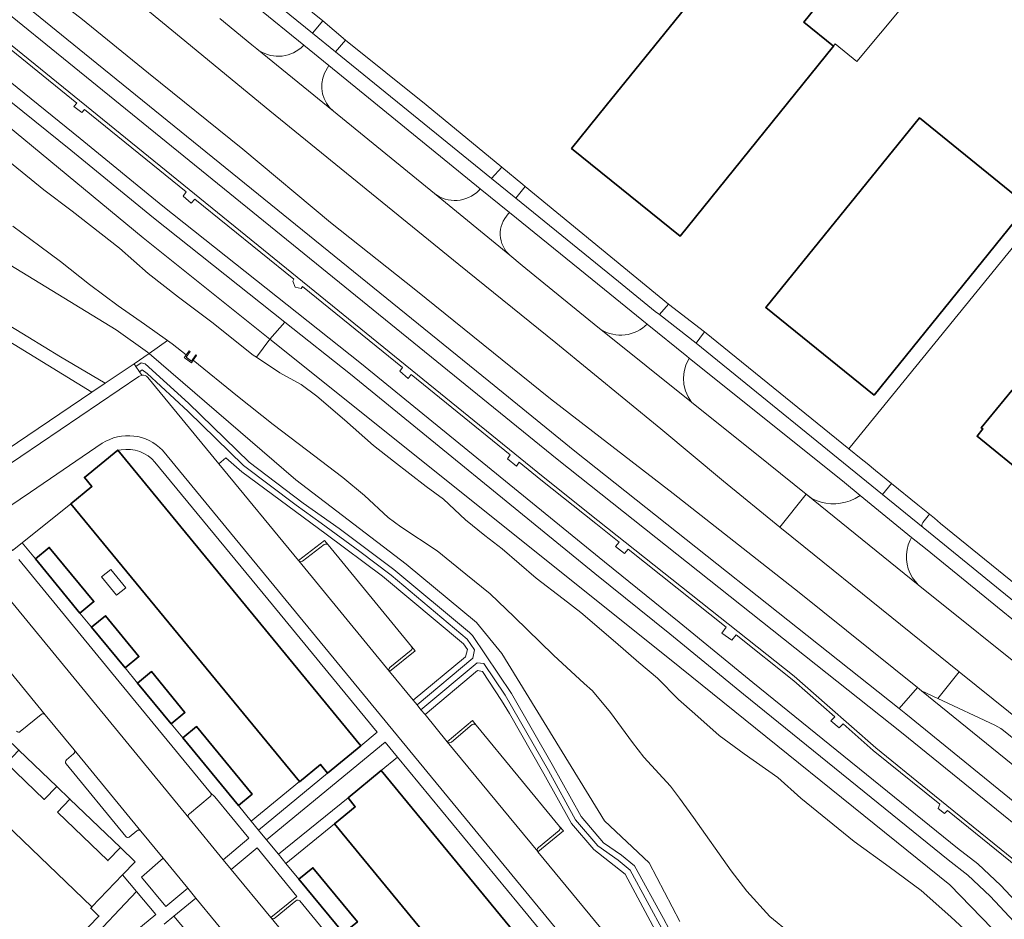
# Model space of a CAD drawing. Extents: x 147051 to 149075, y 463071 to 465537.
# Tile 187 of 229: x 147320 to 147461, y 465138 to 465267. Entities that reach past the tile are written whole.
import ezdxf

# ---------------------------------------------------------------- set-up
doc = ezdxf.new("R2010")
doc.units = 0
doc.header["$LTSCALE"] = 0.5
for name, color, linetype, lineweight in [('B-PV-GR-BEPLANTING_CULTUUR_HEESTERS-GV', 252, 'CONTINUOUS', 18), ('B-PV-OG-BEBOUWING-GV', 6, 'CONTINUOUS', 35), ('B-PV-OG-BEBOUWING_LUIFEL-GV', 6, 'CONTINUOUS', 18), ('B-PV-OG-TERREIN_BEGROEID-GV', 252, 'CONTINUOUS', 18), ('B-PV-OG-TERREIN_ERF-GV', 252, 'CONTINUOUS', 18), ('B-PV-OG-WATER_SLOOT-GV', 252, 'CONTINUOUS', 18), ('B-PV-VH-GESLOTENVERHARDING_ASFALT-GV', 252, 'CONTINUOUS', 18), ('B-PV-VH-GESLOTENVERHARDING_BETON-GV', 252, 'CONTINUOUS', 18), ('B-PV-VH-OPENVERHARDING_BETONSTRAATSTEEN-GV', 252, 'CONTINUOUS', 18), ('B-PV-VH-OPENVERHARDING_TEGEL-GV', 252, 'CONTINUOUS', 18)]:
    doc.layers.add(name, color=color, linetype=linetype, lineweight=lineweight)

msp = doc.modelspace()

# ---------------------------------------------------------------- linework, layer by layer
at = {"layer": 'B-PV-GR-BEPLANTING_CULTUUR_HEESTERS-GV', "flags": 128}
for points in [[(147363.864, 465158.861), (147362.843, 465160.103), (147359.841, 465157.629), (147359.825, 465157.649), (147352.897, 465151.974), (147353.971, 465150.667)], [(147356.798, 465147.214), (147357.871, 465145.899), (147364.839, 465151.561), (147367.841, 465154.039), (147366.809, 465155.293)], [(147355.735, 465138.136), (147359.453, 465141.167), (147353.741, 465148.125), (147350.038, 465145.011)], [(147340.626, 465139.712), (147343.808, 465142.328), (147340.268, 465146.631), (147337.129, 465143.935)], [(147329.23, 465134.22), (147336.434, 465141.875), (147334.436, 465144.259), (147330.009, 465139.654), (147330.037, 465139.627), (147329.873, 465139.457), (147331.043, 465138.335), (147328.178, 465135.361)], [(147331.286, 465131.992), (147339.22, 465138.55), (147336.434, 465141.875), (147329.23, 465134.22), (147331.262, 465132.018)], [(147349.601, 465129.02), (147353.494, 465130.115), (147353.705, 465130.287), (147344.947, 465140.93), (147341.808, 465138.316)]]:
    msp.add_lwpolyline(points, close=True, dxfattribs=at)
for points in [[(147347.017, 465155.478), (147344.024, 465153.022)], [(147347.67, 465155.474), (147347.081, 465156.031)], [(147352.57, 465149.505), (147347.67, 465155.474)], [(147343.926, 465152.462), (147348.894, 465146.423)], [(147348.894, 465146.423), (147352.57, 465149.505)]]:
    msp.add_lwpolyline(points, dxfattribs=at)
at = {"layer": 'B-PV-GR-BEPLANTING_CULTUUR_HEESTERS-GV'}
for points in [[(147347.081, 465156.031, -0.4013042), (147347.017, 465155.478)], [(147344.024, 465153.022, 0.4320369), (147343.926, 465152.462)]]:
    msp.add_lwpolyline(points, format="xyb", dxfattribs=at)
at = {"layer": 'B-PV-OG-BEBOUWING-GV', "flags": 128}
for points in [[(147398.895, 465248.512), (147414.463, 465235.943), (147436.481, 465263.215), (147432.233, 465266.645), (147439.77, 465275.98), (147444.019, 465272.55), (147452.162, 465282.638), (147436.657, 465295.285), (147420.913, 465275.784), (147420.689, 465275.506), (147403.866, 465254.669)], [(147442.322, 465213.108), (147464.366, 465240.307), (147448.825, 465252.903), (147426.78, 465225.704)], [(147466.023, 465210.594), (147464.906, 465211.502), (147462.08, 465213.798), (147457.705, 465208.43), (147457.944, 465208.251), (147457.114, 465207.208), (147464.625, 465201.098), (147471.882, 465210.018), (147468.084, 465213.124)], [(147368.657, 465162.772), (147333.734, 465205.224), (147328.967, 465201.292), (147330.026, 465200.003), (147327.018, 465197.529), (147359.825, 465157.649), (147359.841, 465157.629), (147362.843, 465160.103), (147363.864, 465158.861)], [(147328.322, 465181.83), (147330.314, 465183.47), (147323.913, 465191.243), (147321.922, 465189.604)], [(147334.799, 465173.95), (147336.792, 465175.59), (147331.978, 465181.436), (147329.987, 465179.797)], [(147324.431, 465131.472), (147325.264, 465132.336), (147327.002, 465134.141), (147327.435, 465134.59), (147328.178, 465135.361), (147331.043, 465138.335), (147329.873, 465139.457), (147330.037, 465139.627), (147330.009, 465139.654), (147292.788, 465175.428), (147290.081, 465172.608), (147288.887, 465173.755), (147284.606, 465169.297), (147324.223, 465131.256)], [(147341.389, 465165.934), (147343.384, 465167.576), (147338.572, 465173.42), (147336.579, 465171.779)], [(147351.063, 465154.207), (147353.033, 465155.829), (147345.031, 465165.545), (147343.062, 465163.924)], [(147317.759, 465160.302), (147323.196, 465155.081), (147324.981, 465156.939), (147319.546, 465162.163)], [(147366.809, 465155.293), (147367.841, 465154.039), (147364.839, 465151.561), (147397.708, 465111.687), (147400.673, 465114.127), (147401.724, 465112.849), (147406.496, 465116.776), (147371.574, 465159.227)], [(147325.086, 465153.256), (147332.327, 465146.301), (147334.114, 465148.162), (147326.876, 465155.118)], [(147366.141, 465135.862), (147368.145, 465137.513), (147361.762, 465145.263), (147359.761, 465143.615)]]:
    msp.add_lwpolyline(points, close=True, dxfattribs=at)
at = {"layer": 'B-PV-OG-BEBOUWING_LUIFEL-GV', "flags": 128}
msp.add_lwpolyline([(147331.432, 465187.012), (147333.586, 465184.395), (147334.894, 465185.471), (147332.74, 465188.088)], close=True, dxfattribs=at)
at = {"layer": 'B-PV-OG-TERREIN_BEGROEID-GV', "flags": 128}
for points in [[(147465.081, 465152.598), (147460.259, 465156.504), (147446.889, 465167.355), (147445.906, 465168.135), (147399.378, 465205.076), (147387.04, 465215.096), (147328.954, 465262.169), (147256.949, 465320.618), (147249.874, 465326.441), (147229.076, 465343.557), (147202.552, 465366.593), (147189.354, 465378.585), (147187.618, 465376.817), (147201.62, 465364.09), (147229.625, 465339.824), (147246.675, 465325.795), (147396.848, 465203.905), (147404.708, 465197.645), (147446.243, 465164.695), (147477.302, 465139.503)], [(147337.398, 465235.67), (147283.756, 465280.042)], [(147283.756, 465280.042), (147337.398, 465235.67)], [(147360.463, 465263.345), (147346.775, 465274.494)], [(147470.935, 465138.835), (147452.848, 465153.504), (147452.432, 465153.058), (147451.52, 465153.797), (147451.757, 465154.388), (147442.215, 465162.119), (147437.874, 465165.926), (147437.313, 465165.347), (147436.109, 465166.339), (147436.714, 465166.943), (147430.818, 465172.107), (147422.504, 465178.703), (147421.883, 465177.947), (147420.446, 465178.959), (147421.099, 465179.817), (147407.009, 465190.994), (147406.511, 465190.373), (147405.191, 465191.364), (147405.743, 465191.999), (147402.355, 465194.686), (147394.479, 465200.959), (147391.376, 465203.476), (147390.984, 465202.934), (147389.683, 465203.984), (147390.09, 465204.52), (147375.863, 465216.063), (147375.418, 465215.476), (147374.234, 465216.545), (147374.629, 465217.065), (147360.286, 465228.708), (147360.066, 465228.406), (147359.212, 465228.62), (147358.863, 465229.475), (147359.009, 465229.745), (147344.832, 465241.252), (147344.306, 465240.657), (147343.141, 465241.687), (147343.562, 465242.283), (147328.969, 465254.128), (147328.585, 465253.665), (147327.44, 465254.521), (147327.854, 465255.033), (147313.579, 465266.62)], [(147348.386, 465267.151), (147352.968, 465263.385)], [(147352.968, 465263.385), (147353.703, 465262.801)], [(147360.09, 465262.978), (147360.463, 465263.345)], [(147316.244, 465259.691), (147328.358, 465249.96), (147340.222, 465240.256), (147368.501, 465217.789), (147403.603, 465189.202), (147414.348, 465180.508), (147424.919, 465171.865), (147454.32, 465148.108), (147457.206, 465145.858), (147460.511, 465142.703), (147464.012, 465138.997)], [(147364.064, 465260.413), (147363.427, 465259.321)], [(147374.912, 465251.577), (147364.064, 465260.413)], [(147327.004, 465248.29), (147314.906, 465258.008)], [(147364.708, 465253.859), (147379.197, 465242.064)], [(147285.348, 465251.931), (147333.537, 465222.488)], [(147385.792, 465242.742), (147374.912, 465251.577)], [(147338.873, 465238.581), (147327.004, 465248.29)], [(147317.432, 465247.226), (147323.137, 465242.564)], [(147323.137, 465242.564), (147327.185, 465239.502)], [(147385.574, 465242.462), (147385.792, 465242.742)], [(147327.185, 465239.502), (147333.979, 465234.195)], [(147357.751, 465223.599), (147338.873, 465238.581)], [(147409.761, 465223.314), (147403.642, 465228.272), (147389.995, 465239.331), (147389.803, 465239.114)], [(147322.559, 465234.501), (147318.685, 465237.347)], [(147355.578, 465221.139), (147337.398, 465235.67)], [(147337.398, 465235.67), (147355.578, 465221.139)], [(147325.517, 465232.288), (147322.559, 465234.501)], [(147333.979, 465234.195), (147338.125, 465230.55)], [(147390.042, 465233.179), (147391.814, 465231.716), (147402.677, 465222.853), (147403.103, 465222.512)], [(147329.7, 465228.99), (147325.517, 465232.288)], [(147338.125, 465230.55), (147342.481, 465227.165)], [(147333.797, 465225.908), (147329.7, 465228.99)], [(147342.481, 465227.165), (147347.246, 465223.593)], [(147337.578, 465223.304), (147333.797, 465225.908)], [(147340.876, 465220.969), (147337.578, 465223.304)], [(147347.246, 465223.593), (147353.174, 465218.869)], [(147355.578, 465221.139), (147357.751, 465223.599)], [(147462.457, 465137.513), (147458.986, 465141.186), (147455.799, 465144.229), (147452.982, 465146.425), (147423.563, 465170.197), (147412.991, 465178.84), (147402.247, 465187.533), (147367.153, 465216.114), (147357.751, 465223.599), (147355.578, 465221.139), (147412.971, 465175.264), (147453.197, 465142.815), (147465.297, 465130.332)], [(147333.537, 465222.488), (147338.014, 465219.279)], [(147338.241, 465219.084), (147340.876, 465220.969)], [(147430.278, 465135.865), (147427.37, 465138.282), (147424.066, 465141.926), (147421.79, 465144.839), (147416.418, 465152.501), (147414.37, 465155.255), (147413.119, 465156.979), (147409.27, 465161.157), (147407.635, 465163.243), (147404.46, 465167.553), (147401.903, 465170.652), (147400.722, 465171.729), (147396.317, 465175.795), (147390.674, 465181.287), (147387.219, 465184.592), (147383.692, 465187.406), (147379.613, 465190.759), (147374.38, 465194.207), (147372.573, 465195.558), (147369.17, 465198.72), (147366.064, 465201.311), (147360.853, 465205.242), (147356.039, 465208.887), (147350.944, 465212.947), (147344.593, 465218.133), (147344.308, 465217.742), (147343.455, 465218.353), (147343.287, 465218.473), (147343.585, 465218.882), (147341.545, 465220.495), (147340.876, 465220.969), (147338.241, 465219.084), (147359.31, 465200.948), (147375.144, 465188.866), (147385.232, 465180.462), (147388.877, 465176.045), (147403.601, 465152.009), (147410.057, 465145.995), (147414.461, 465137.558)], [(147353.645, 465218.555), (147355.578, 465221.139)], [(147465.297, 465130.332), (147453.197, 465142.815), (147412.971, 465175.264), (147355.578, 465221.139), (147353.645, 465218.555), (147357.024, 465216.302), (147360.057, 465214.627), (147362.346, 465212.941), (147366.307, 465209.544), (147370.452, 465205.874), (147373.336, 465203.655), (147378.027, 465200.009), (147380.514, 465198.199), (147383.682, 465195.223), (147386.43, 465192.954), (147388.917, 465191.045), (147393.83, 465186.817), (147397.704, 465183.878), (147400.217, 465181.932), (147405.204, 465177.63), (147408.558, 465174.716), (147411.243, 465172.497), (147414.237, 465169.422), (147416.589, 465167.352), (147420.066, 465164.24), (147423.655, 465161.624), (147428.52, 465158.226), (147431.824, 465155.263), (147439.447, 465149.063), (147444.485, 465145.418), (147449.064, 465142.02), (147453.358, 465138.251), (147457.157, 465134.668)], [(147338.241, 465219.084), (147336.089, 465217.603)], [(147338.014, 465219.279), (147338.241, 465219.084)], [(147359.31, 465200.948), (147338.241, 465219.084)], [(147353.174, 465218.869), (147353.645, 465218.555)], [(147415.774, 465218.438), (147415.295, 465217.421)], [(147438.056, 465200.575), (147415.774, 465218.438)], [(147336.089, 465217.603), (147336.355, 465217.209)], [(147337.117, 465217.741), (147336.355, 465217.209)], [(147336.355, 465217.209), (147337.117, 465217.741)], [(147336.355, 465217.209), (147336.859, 465216.475)], [(147337.681, 465217.581), (147337.117, 465217.741)], [(147337.117, 465217.741), (147337.681, 465217.581)], [(147343.885, 465211.946), (147337.681, 465217.581)], [(147337.681, 465217.581), (147343.885, 465211.946)], [(147415.295, 465217.421), (147415.043, 465216.514)], [(147336.859, 465216.475), (147337.236, 465216.748)], [(147337.236, 465216.748), (147336.859, 465216.475)], [(147336.859, 465216.475), (147337.186, 465215.959)], [(147337.236, 465216.748), (147337.98, 465216.205)], [(147337.98, 465216.205), (147337.236, 465216.748)], [(147337.98, 465216.205), (147343.845, 465210.781)], [(147343.845, 465210.781), (147337.98, 465216.205)], [(147338.052, 465215.663), (147348.272, 465203.251)], [(147415.043, 465216.514), (147414.949, 465215.577)], [(147414.949, 465215.577), (147415.014, 465214.638)], [(147415.014, 465214.638), (147415.236, 465213.723)], [(147415.236, 465213.723), (147415.611, 465212.859)], [(147415.611, 465212.859), (147416.119, 465212.082)], [(147352.621, 465203.469), (147343.885, 465211.946)], [(147343.885, 465211.946), (147352.621, 465203.469)], [(147416.119, 465212.082), (147427.168, 465203.228)], [(147343.845, 465210.781), (147351.817, 465203.012)], [(147351.817, 465203.012), (147343.845, 465210.781)], [(147348.272, 465203.251), (147349.252, 465204.128)], [(147349.252, 465204.128), (147351.536, 465202.104)], [(147351.817, 465203.012), (147359.352, 465197.294)], [(147359.352, 465197.294), (147351.817, 465203.012)], [(147360.361, 465197.622), (147352.621, 465203.469)], [(147352.621, 465203.469), (147360.361, 465197.622)], [(147427.168, 465203.228), (147432.588, 465198.875)], [(147351.536, 465202.104), (147363.656, 465193.149)], [(147375.144, 465188.866), (147359.31, 465200.948)], [(147440.341, 465198.717), (147438.056, 465200.575)], [(147432.588, 465198.875), (147433.38, 465198.297)], [(147439.617, 465198.264), (147440.341, 465198.717)], [(147359.352, 465197.294), (147362.939, 465194.73)], [(147362.939, 465194.73), (147359.352, 465197.294)], [(147365.522, 465193.961), (147360.361, 465197.622)], [(147360.361, 465197.622), (147365.522, 465193.961)], [(147438.913, 465197.948), (147439.617, 465198.264)], [(147362.939, 465194.73), (147368.504, 465190.682)], [(147368.504, 465190.682), (147362.939, 465194.73)], [(147363.656, 465193.149), (147371.753, 465187.128)], [(147373.37, 465188.068), (147365.522, 465193.961)], [(147365.522, 465193.961), (147373.37, 465188.068)], [(147472.468, 465171.463), (147473.217, 465171.977), (147449.694, 465191.086), (147447.716, 465192.693), (147447.499, 465192.288)], [(147368.504, 465190.682), (147373.007, 465187.255)], [(147373.007, 465187.255), (147368.504, 465190.682)], [(147385.232, 465180.462), (147375.144, 465188.866)], [(147384.224, 465179.038), (147373.37, 465188.068)], [(147373.37, 465188.068), (147384.224, 465179.038)], [(147371.753, 465187.128), (147383.356, 465177.395)], [(147373.007, 465187.255), (147383.926, 465178.107)], [(147383.926, 465178.107), (147373.007, 465187.255)], [(147447.82, 465186.865), (147448.635, 465185.891), (147466.23, 465171.798), (147467.03, 465171.281)], [(147388.877, 465176.045), (147385.232, 465180.462)], [(147384.679, 465178.587), (147384.224, 465179.038)], [(147384.224, 465179.038), (147384.679, 465178.587)], [(147383.356, 465177.395), (147383.952, 465176.59)], [(147383.926, 465178.107), (147384.982, 465176.536)], [(147384.982, 465176.536), (147383.926, 465178.107)], [(147390.256, 465170.289), (147384.679, 465178.587)], [(147384.679, 465178.587), (147390.256, 465170.289)], [(147383.952, 465176.59), (147383.667, 465175.552)], [(147384.982, 465176.536), (147384.711, 465175.355)], [(147384.711, 465175.355), (147384.982, 465176.536)], [(147403.601, 465152.009), (147388.877, 465176.045)], [(147383.667, 465175.552), (147376.139, 465169.347)], [(147384.711, 465175.355), (147376.715, 465168.647)], [(147376.715, 465168.647), (147384.711, 465175.355)], [(147412.173, 465135.942), (147407.316, 465144.929), (147405.565, 465146.345), (147402.685, 465148.429), (147399.461, 465152.175), (147395.577, 465159.256), (147389.383, 465170.035), (147386.305, 465174.612), (147385.334, 465174.681), (147377.278, 465167.963), (147377.858, 465167.256), (147385.399, 465173.579), (147386.101, 465173.45), (147388.825, 465169.297), (147389.968, 465167.402), (147394.924, 465158.759), (147398.87, 465151.622), (147402.114, 465147.884), (147406.579, 465144.354), (147411.303, 465135.608)], [(147377.278, 465167.963), (147385.334, 465174.681)], [(147385.334, 465174.681), (147386.305, 465174.612)], [(147386.305, 465174.612), (147389.383, 465170.035)], [(147376.139, 465169.347), (147376.715, 465168.647)], [(147389.383, 465170.035), (147395.577, 465159.256)], [(147396.111, 465160.105), (147390.256, 465170.289)], [(147390.256, 465170.289), (147396.111, 465160.105)], [(147376.715, 465168.647), (147377.278, 465167.963)], [(147395.577, 465159.256), (147399.461, 465152.175)], [(147400.26, 465152.619), (147396.111, 465160.105)], [(147396.111, 465160.105), (147400.26, 465152.619)], [(147399.461, 465152.175), (147402.685, 465148.429)], [(147403.498, 465148.858), (147400.26, 465152.619)], [(147400.26, 465152.619), (147403.498, 465148.858)], [(147410.057, 465145.995), (147403.601, 465152.009)], [(147402.685, 465148.429), (147405.565, 465146.345)], [(147406.072, 465147.057), (147403.498, 465148.858)], [(147403.498, 465148.858), (147406.072, 465147.057)], [(147405.565, 465146.345), (147407.316, 465144.929)], [(147407.949, 465145.551), (147406.072, 465147.057)], [(147406.072, 465147.057), (147407.949, 465145.551)], [(147407.316, 465144.929), (147412.173, 465135.942)], [(147412.089, 465137.967), (147407.949, 465145.551)], [(147407.949, 465145.551), (147412.089, 465137.967)], [(147414.461, 465137.558), (147410.057, 465145.995)], [(147412.885, 465136.474), (147412.089, 465137.967)], [(147412.089, 465137.967), (147412.885, 465136.474)]]:
    msp.add_lwpolyline(points, dxfattribs=at)
for points in [[(147420.702, 465200.766), (147411.721, 465208.258), (147396.624, 465220.616), (147382.694, 465231.863), (147355.582, 465253.9), (147342.823, 465264.387), (147329.716, 465275.227), (147329.583, 465275.33), (147325.06, 465269.873), (147328.458, 465267.228), (147338.158, 465259.318), (147351.69, 465248.4), (147364.299, 465237.889), (147376.513, 465228.157), (147395.847, 465212.597), (147413.46, 465198.983), (147431.55, 465184.768), (147448.542, 465171.145), (147449.132, 465170.672), (147451.499, 465169.554), (147454.548, 465173.415), (147432.233, 465191.371), (147428.774, 465194.18)], [(147320.825, 465221.478), (147325.518, 465218.585), (147331.942, 465214.818), (147336.089, 465217.603), (147338.241, 465219.084), (147338.014, 465219.279), (147333.537, 465222.488), (147285.348, 465251.931), (147281.582, 465257.313), (147278.976, 465262.607), (147275.42, 465256.408), (147273.835, 465257.437), (147270.561, 465252.154)], [(147383.356, 465177.395), (147371.753, 465187.128), (147363.656, 465193.149), (147351.536, 465202.104), (147349.252, 465204.128), (147348.272, 465203.251), (147359.702, 465189.369), (147363.435, 465192.247), (147363.934, 465191.602), (147375.912, 465177.039), (147376.441, 465176.431), (147372.766, 465173.446), (147376.139, 465169.347), (147383.667, 465175.552), (147383.952, 465176.59)], [(147412.039, 465127.395), (147415.636, 465130.157), (147411.666, 465135.037), (147411.303, 465135.608), (147406.579, 465144.354), (147402.114, 465147.884), (147398.87, 465151.622), (147394.924, 465158.759), (147389.968, 465167.402), (147388.825, 465169.297), (147386.101, 465173.45), (147385.399, 465173.579), (147377.858, 465167.256), (147381.051, 465163.366), (147384.683, 465166.397), (147385.179, 465165.756), (147397.18, 465151.185), (147397.725, 465150.576), (147394.074, 465147.582), (147411.23, 465126.732)], [(147355.115, 465149.278), (147356.798, 465147.214), (147366.809, 465155.293), (147371.574, 465159.227), (147373.909, 465161.149), (147372.116, 465163.323)]]:
    msp.add_lwpolyline(points, close=True, dxfattribs=at)
at = {"layer": 'B-PV-OG-TERREIN_BEGROEID-GV'}
for points in [[(147353.703, 465262.801, 0.3558792), (147360.09, 465262.978)], [(147363.427, 465259.321, 0.3374125), (147364.708, 465253.859)], [(147379.197, 465242.064, 0.3747828), (147385.574, 465242.462)], [(147389.803, 465239.114, 0.4251012), (147390.042, 465233.179)], [(147403.103, 465222.512, 0.3457621), (147409.761, 465223.314)], [(147337.186, 465215.959, -0.2563935), (147338.052, 465215.663)], [(147433.38, 465198.297, 0.2159726), (147438.913, 465197.948)], [(147447.499, 465192.288, 0.2491136), (147447.82, 465186.865)]]:
    msp.add_lwpolyline(points, format="xyb", dxfattribs=at)
at = {"layer": 'B-PV-OG-TERREIN_ERF-GV', "flags": 128}
for points in [[(147306.327, 465313.167), (147321.847, 465300.591), (147336.845, 465288.457), (147339.451, 465286.227), (147343.957, 465282.344), (147358.485, 465270.647), (147363.184, 465266.848), (147366.416, 465264.044), (147378.033, 465254.791), (147388.877, 465245.819), (147391.893, 465243.341), (147392.231, 465243.063), (147412.803, 465226.156), (147417.986, 465222.208), (147438.688, 465205.42), (147438.876, 465205.652), (147483.102, 465259.94)], [(147463.118, 465276.22), (147456.817, 465281.404), (147439.863, 465260.998), (147436.732, 465263.526), (147436.481, 465263.215), (147414.463, 465235.943), (147398.895, 465248.512), (147403.866, 465254.669), (147420.689, 465275.506), (147419.087, 465276.842), (147427.014, 465286.49), (147436.405, 465298.028), (147439.982, 465302.382)], [(147483.102, 465259.94), (147438.876, 465205.652), (147438.688, 465205.42), (147440.479, 465203.967), (147441.325, 465203.281), (147442.529, 465202.304), (147444.82, 465200.447), (147448.616, 465197.37), (147450.272, 465196.011), (147450.977, 465195.435), (147451.874, 465194.704), (147461.944, 465186.488)], [(147310.12, 465200.09), (147330.041, 465213.534), (147270.636, 465249.958)], [(147464.625, 465201.098), (147457.114, 465207.208), (147457.944, 465208.251), (147457.705, 465208.43), (147462.08, 465213.798)], [(147334.231, 465205.251), (147333.734, 465205.224)], [(147333.734, 465205.224), (147368.657, 465162.772)], [(147355.266, 465183.829), (147339.086, 465203.485)], [(147370.973, 465164.725), (147355.266, 465183.829)], [(147368.657, 465162.772), (147370.973, 465164.725)]]:
    msp.add_lwpolyline(points, dxfattribs=at)
for points in [[(147427.014, 465286.49), (147419.087, 465276.842), (147420.689, 465275.506), (147420.913, 465275.784), (147436.657, 465295.285), (147452.162, 465282.638), (147444.019, 465272.55), (147439.77, 465275.98), (147432.233, 465266.645), (147436.481, 465263.215), (147436.732, 465263.526), (147439.863, 465260.998), (147456.817, 465281.404), (147448.867, 465287.945), (147436.405, 465298.028)], [(147442.322, 465213.108), (147426.78, 465225.704), (147448.825, 465252.903), (147464.366, 465240.307)], [(147338.572, 465173.42), (147343.384, 465167.576), (147341.389, 465165.934), (147343.062, 465163.924), (147345.031, 465165.545), (147353.033, 465155.829), (147351.063, 465154.207), (147352.897, 465151.974), (147359.825, 465157.649), (147327.018, 465197.529), (147320.033, 465191.914), (147321.922, 465189.604), (147323.913, 465191.243), (147330.314, 465183.47), (147328.322, 465181.83), (147329.987, 465179.797), (147331.978, 465181.436), (147336.792, 465175.59), (147334.799, 465173.95), (147336.579, 465171.779)], [(147312.1, 465169.297), (147310.135, 465171.197), (147308.345, 465169.334), (147299.285, 465178.036), (147301.073, 465179.898), (147299.727, 465181.147), (147294.809, 465177.678), (147292.788, 465175.428), (147330.009, 465139.654), (147334.436, 465144.259), (147336.23, 465146.114), (147334.114, 465148.162), (147332.327, 465146.301), (147325.086, 465153.256), (147326.876, 465155.118), (147324.981, 465156.939), (147323.196, 465155.081), (147317.759, 465160.302), (147319.546, 465162.163), (147317.556, 465164.056), (147315.777, 465162.204), (147310.321, 465167.445)], [(147371.574, 465159.227), (147406.496, 465116.776), (147408.828, 465118.765), (147391.281, 465140.082), (147373.909, 465161.149)], [(147382.909, 465119.582), (147390.897, 465109.881), (147388.912, 465108.247), (147390.753, 465106.013), (147397.708, 465111.687), (147364.839, 465151.561), (147357.871, 465145.899), (147359.761, 465143.615), (147361.762, 465145.263), (147368.145, 465137.513), (147366.141, 465135.862), (147367.834, 465133.829), (147369.822, 465135.466), (147374.634, 465129.622), (147372.646, 465127.986), (147374.437, 465125.817), (147376.429, 465127.457), (147381.238, 465121.618), (147379.246, 465119.978), (147380.924, 465117.947)]]:
    msp.add_lwpolyline(points, close=True, dxfattribs=at)
at = {"layer": 'B-PV-OG-TERREIN_ERF-GV'}
msp.add_lwpolyline([(147339.086, 465203.485, 0.2710811), (147334.231, 465205.251)], format="xyb", dxfattribs=at)
at = {"layer": 'B-PV-OG-WATER_SLOOT-GV', "flags": 128}
for points in [[(147457.157, 465134.668), (147453.358, 465138.251), (147449.064, 465142.02), (147444.485, 465145.418), (147439.447, 465149.063), (147431.824, 465155.263), (147428.52, 465158.226), (147423.655, 465161.624), (147420.066, 465164.24), (147416.589, 465167.352), (147414.237, 465169.422), (147411.243, 465172.497), (147408.558, 465174.716), (147405.204, 465177.63), (147400.217, 465181.932), (147397.704, 465183.878), (147393.83, 465186.817), (147388.917, 465191.045), (147386.43, 465192.954), (147383.682, 465195.223), (147380.514, 465198.199), (147378.027, 465200.009), (147373.336, 465203.655), (147370.452, 465205.874), (147366.307, 465209.544), (147362.346, 465212.941), (147360.057, 465214.627), (147357.024, 465216.302), (147353.645, 465218.555), (147353.174, 465218.869), (147347.246, 465223.593), (147342.481, 465227.165), (147338.125, 465230.55), (147333.979, 465234.195), (147327.185, 465239.502), (147323.137, 465242.564), (147317.432, 465247.226)], [(147318.685, 465237.347), (147322.559, 465234.501), (147325.517, 465232.288), (147329.7, 465228.99), (147333.797, 465225.908), (147337.578, 465223.304), (147340.876, 465220.969), (147341.545, 465220.495), (147343.585, 465218.882), (147344.003, 465219.454), (147344.141, 465219.363), (147343.557, 465218.584), (147344.327, 465218.003), (147344.956, 465218.897), (147345.07, 465218.793), (147345.068, 465218.784), (147344.593, 465218.133), (147350.944, 465212.947), (147356.039, 465208.887), (147360.853, 465205.242), (147366.064, 465201.311), (147369.17, 465198.72), (147372.573, 465195.558), (147374.38, 465194.207), (147379.613, 465190.759), (147383.692, 465187.406), (147387.219, 465184.592), (147390.674, 465181.287), (147396.317, 465175.795), (147400.722, 465171.729), (147401.903, 465170.652), (147404.46, 465167.553), (147407.635, 465163.243), (147409.27, 465161.157), (147413.119, 465156.979), (147414.37, 465155.255), (147416.418, 465152.501), (147421.79, 465144.839), (147424.066, 465141.926), (147427.37, 465138.282), (147430.278, 465135.865)]]:
    msp.add_lwpolyline(points, dxfattribs=at)
at = {"layer": 'B-PV-VH-GESLOTENVERHARDING_ASFALT-GV', "flags": 128}
for points in [[(147477.302, 465139.503), (147446.243, 465164.695), (147404.708, 465197.645), (147396.848, 465203.905), (147246.675, 465325.795), (147229.625, 465339.824), (147201.62, 465364.09), (147187.618, 465376.817), (147178.648, 465384.97)], [(147175.608, 465381.608), (147177.471, 465379.983), (147179.966, 465377.764), (147180.533, 465377.223), (147225.74, 465338.873), (147227.56, 465337.315), (147244.619, 465323.278), (147394.811, 465201.372), (147402.685, 465195.101), (147430.852, 465172.756), (147435.576, 465168.613), (147442.565, 465162.51), (147449.988, 465156.48), (147471.918, 465138.714)], [(147256.949, 465320.618), (147328.954, 465262.169)], [(147474.848, 465173.415), (147451.667, 465192.238), (147449.361, 465194.111), (147443.526, 465198.85), (147416.773, 465220.574), (147411.495, 465224.684), (147410.916, 465225.135), (147405.621, 465229.427), (147390.89, 465241.365), (147387.386, 465244.221), (147365.002, 465262.399), (147361.704, 465265.077), (147348.438, 465275.849), (147347.597, 465276.539), (147342.435, 465280.774), (147337.6, 465284.74), (147305.281, 465311.214)], [(147303.565, 465309.841), (147334.706, 465284.334), (147345.656, 465275.406), (147346.775, 465274.494), (147360.463, 465263.345), (147364.064, 465260.413), (147374.912, 465251.577), (147385.792, 465242.742), (147389.995, 465239.331), (147403.642, 465228.272), (147409.761, 465223.314), (147415.429, 465218.714), (147415.774, 465218.438), (147438.056, 465200.575), (147440.341, 465198.717), (147447.716, 465192.693), (147449.694, 465191.086), (147473.217, 465171.977)], [(147329.716, 465275.227), (147342.823, 465264.387), (147355.582, 465253.9), (147382.694, 465231.863), (147396.624, 465220.616), (147411.721, 465208.258), (147420.702, 465200.766), (147428.774, 465194.18), (147432.588, 465198.875), (147427.168, 465203.228), (147416.119, 465212.082), (147403.103, 465222.512), (147402.677, 465222.853), (147391.814, 465231.716), (147390.042, 465233.179), (147379.197, 465242.064), (147364.708, 465253.859), (147353.703, 465262.801), (147352.968, 465263.385), (147348.386, 465267.151)], [(147338.158, 465259.318), (147328.458, 465267.228)], [(147328.954, 465262.169), (147387.04, 465215.096)], [(147464.012, 465138.997), (147460.511, 465142.703), (147457.206, 465145.858), (147454.32, 465148.108), (147424.919, 465171.865), (147414.348, 465180.508), (147403.603, 465189.202), (147368.501, 465217.789), (147340.222, 465240.256), (147328.358, 465249.96), (147316.244, 465259.691)], [(147314.906, 465258.008), (147327.004, 465248.29), (147338.873, 465238.581), (147357.751, 465223.599), (147367.153, 465216.114), (147402.247, 465187.533), (147412.991, 465178.84), (147423.563, 465170.197), (147452.982, 465146.425), (147455.799, 465144.229), (147458.986, 465141.186), (147462.457, 465137.513)], [(147351.69, 465248.4), (147338.158, 465259.318)], [(147364.299, 465237.889), (147351.69, 465248.4)], [(147376.513, 465228.157), (147364.299, 465237.889)], [(147395.847, 465212.597), (147376.513, 465228.157)], [(147387.04, 465215.096), (147399.378, 465205.076)], [(147413.46, 465198.983), (147395.847, 465212.597)], [(147399.378, 465205.076), (147445.906, 465168.135)], [(147431.55, 465184.768), (147413.46, 465198.983)], [(147432.588, 465198.875), (147428.774, 465194.18)], [(147448.635, 465185.891), (147432.588, 465198.875)], [(147428.774, 465194.18), (147432.233, 465191.371)], [(147432.233, 465191.371), (147454.548, 465173.415)], [(147466.23, 465171.798), (147448.635, 465185.891)], [(147448.542, 465171.145), (147431.55, 465184.768)], [(147454.548, 465173.415), (147476.014, 465156.109)], [(147445.906, 465168.135), (147448.542, 465171.145)]]:
    msp.add_lwpolyline(points, dxfattribs=at)
msp.add_lwpolyline([(147522.107, 465106.361), (147525.401, 465103.668), (147528.167, 465107.059), (147524.706, 465109.529), (147521.524, 465111.986), (147515.338, 465117.002), (147500.576, 465128.955), (147499.839, 465129.565), (147449.132, 465170.672), (147448.542, 465171.145), (147445.906, 465168.135), (147446.889, 465167.355), (147460.259, 465156.504), (147465.081, 465152.598), (147486.305, 465135.363), (147509.666, 465116.439)], close=True, dxfattribs=at)
at = {"layer": 'B-PV-VH-GESLOTENVERHARDING_BETON-GV', "flags": 128}
msp.add_lwpolyline([(147345.07, 465218.793), (147344.956, 465218.897), (147344.327, 465218.003), (147343.557, 465218.584), (147344.141, 465219.363), (147344.003, 465219.454), (147343.585, 465218.882), (147343.287, 465218.473), (147343.455, 465218.353), (147344.308, 465217.742), (147344.593, 465218.133), (147345.068, 465218.784)], close=True, dxfattribs=at)
at = {"layer": 'B-PV-VH-OPENVERHARDING_BETONSTRAATSTEEN-GV', "flags": 128}
for points in [[(147471.918, 465138.714), (147449.988, 465156.48), (147442.565, 465162.51), (147435.576, 465168.613), (147430.852, 465172.756), (147402.685, 465195.101), (147394.811, 465201.372), (147244.619, 465323.278)], [(147313.579, 465266.62), (147327.854, 465255.033), (147327.44, 465254.521), (147328.585, 465253.665), (147328.969, 465254.128), (147343.562, 465242.283), (147343.141, 465241.687), (147344.306, 465240.657), (147344.832, 465241.252), (147359.009, 465229.745), (147358.863, 465229.475), (147359.212, 465228.62), (147360.066, 465228.406), (147360.286, 465228.708), (147374.629, 465217.065), (147374.234, 465216.545), (147375.418, 465215.476), (147375.863, 465216.063), (147390.09, 465204.52), (147389.683, 465203.984), (147390.984, 465202.934), (147391.376, 465203.476), (147394.479, 465200.959), (147402.355, 465194.686), (147405.743, 465191.999), (147405.191, 465191.364), (147406.511, 465190.373), (147407.009, 465190.994), (147421.099, 465179.817), (147420.446, 465178.959), (147421.883, 465177.947), (147422.504, 465178.703), (147430.818, 465172.107), (147436.714, 465166.943), (147436.109, 465166.339), (147437.313, 465165.347), (147437.874, 465165.926), (147442.215, 465162.119), (147451.757, 465154.388), (147451.52, 465153.797), (147452.432, 465153.058), (147452.848, 465153.504), (147470.935, 465138.835)], [(147353.703, 465262.801), (147364.708, 465253.859)], [(147360.463, 465263.345), (147360.09, 465262.978)], [(147364.064, 465260.413), (147360.463, 465263.345)], [(147363.427, 465259.321), (147364.064, 465260.413)], [(147385.792, 465242.742), (147385.574, 465242.462)], [(147389.995, 465239.331), (147385.792, 465242.742)], [(147379.197, 465242.064), (147390.042, 465233.179)], [(147389.803, 465239.114), (147389.995, 465239.331)], [(147415.429, 465218.714), (147409.761, 465223.314)], [(147403.103, 465222.512), (147416.119, 465212.082)], [(147415.295, 465217.421), (147415.774, 465218.438)], [(147415.774, 465218.438), (147415.429, 465218.714)], [(147415.043, 465216.514), (147415.295, 465217.421)], [(147336.791, 465215.781), (147285.895, 465181.324)], [(147337.186, 465215.959), (147336.791, 465215.781)], [(147348.272, 465203.251), (147338.052, 465215.663)], [(147414.949, 465215.577), (147415.043, 465216.514)], [(147415.014, 465214.638), (147414.949, 465215.577)], [(147415.236, 465213.723), (147415.014, 465214.638)], [(147415.611, 465212.859), (147415.236, 465213.723)], [(147416.119, 465212.082), (147415.611, 465212.859)], [(147321.204, 465199.186), (147331.519, 465206.195)], [(147340.19, 465205.188), (147373.894, 465164.221)], [(147359.702, 465189.369), (147348.272, 465203.251)], [(147444.82, 465200.447), (147443.526, 465198.85)], [(147448.616, 465197.37), (147444.82, 465200.447)], [(147315.38, 465195.246), (147321.204, 465199.186)], [(147433.38, 465198.297), (147432.588, 465198.875)], [(147432.588, 465198.875), (147448.635, 465185.891)], [(147440.341, 465198.717), (147439.617, 465198.264)], [(147447.716, 465192.693), (147440.341, 465198.717)], [(147443.526, 465198.85), (147449.361, 465194.111)], [(147439.617, 465198.264), (147438.913, 465197.948)], [(147450.272, 465196.011), (147448.616, 465197.37)], [(147449.31, 465194.838), (147450.272, 465196.011)], [(147363.389, 465191.667), (147360.272, 465189.291)], [(147375.912, 465177.039), (147363.934, 465191.602)], [(147447.499, 465192.288), (147447.716, 465192.693)], [(147333.949, 465171.97), (147319.534, 465189.51)], [(147359.739, 465189.324), (147359.702, 465189.369)], [(147372.766, 465173.446), (147359.739, 465189.324)], [(147359.739, 465189.324), (147372.766, 465173.446)], [(147315.387, 465187.151), (147343.926, 465152.462)], [(147343.926, 465152.462), (147315.387, 465187.151)], [(147448.635, 465185.891), (147447.82, 465186.865)], [(147323.34, 465167.217), (147310.366, 465183.062)], [(147310.366, 465183.062), (147323.34, 465167.217)], [(147372.815, 465174.024), (147375.849, 465176.505)], [(147376.139, 465169.347), (147372.766, 465173.446)], [(147347.081, 465156.031), (147333.949, 465171.97)], [(147376.715, 465168.647), (147376.139, 465169.347)], [(147377.278, 465167.963), (147376.715, 465168.647)], [(147377.858, 465167.256), (147377.278, 465167.963)], [(147319.751, 465164.817), (147322.759, 465167.279)], [(147323.34, 465167.217), (147327.476, 465162.189)], [(147381.051, 465163.366), (147377.858, 465167.256)], [(147384.627, 465165.827), (147381.634, 465163.32)], [(147397.18, 465151.185), (147385.179, 465165.756)], [(147373.894, 465164.221), (147420.969, 465107.048)], [(147394.054, 465147.607), (147381.051, 465163.366)], [(147381.051, 465163.366), (147394.054, 465147.607)], [(147337.062, 465150.536), (147327.476, 465162.189)], [(147327.476, 465162.189), (147337.062, 465150.536)], [(147327.397, 465161.608), (147326.369, 465160.755)], [(147326.317, 465160.211), (147334.911, 465149.737)], [(147344.024, 465153.022), (147347.017, 465155.478)], [(147348.894, 465146.423), (147343.926, 465152.462)], [(147335.365, 465149.644), (147336.503, 465150.566)], [(147337.062, 465150.536), (147340.268, 465146.631)], [(147394.134, 465148.177), (147397.127, 465150.638)], [(147340.268, 465146.631), (147343.808, 465142.328)], [(147350.038, 465145.011), (147348.894, 465146.423)], [(147394.074, 465147.582), (147394.054, 465147.607)], [(147411.23, 465126.732), (147394.074, 465147.582)], [(147355.735, 465138.136), (147350.038, 465145.011)], [(147343.808, 465142.328), (147344.947, 465140.93)], [(147344.947, 465140.93), (147353.705, 465130.287)], [(147359.325, 465140.535), (147356.341, 465138.065)], [(147368.527, 465129.97), (147359.906, 465140.502)], [(147355.77, 465138.093), (147355.735, 465138.136)], [(147385.491, 465101.873), (147355.77, 465138.093)], [(147355.77, 465138.093), (147385.491, 465101.873)]]:
    msp.add_lwpolyline(points, dxfattribs=at)
for points in [[(147363.184, 465266.848), (147361.704, 465265.077), (147365.002, 465262.399), (147366.416, 465264.044)], [(147388.877, 465245.819), (147387.386, 465244.221), (147390.89, 465241.365), (147392.231, 465243.063), (147391.893, 465243.341)], [(147416.773, 465220.574), (147417.812, 465221.992), (147417.986, 465222.208), (147412.803, 465226.156), (147411.495, 465224.684)], [(147478.403, 465150.652), (147477.68, 465151.335), (147476.934, 465151.992), (147474.389, 465154.065), (147460.926, 465164.976), (147460.503, 465165.254), (147459.644, 465165.73), (147451.499, 465169.554), (147449.132, 465170.672), (147499.839, 465129.565)]]:
    msp.add_lwpolyline(points, close=True, dxfattribs=at)
at = {"layer": 'B-PV-VH-OPENVERHARDING_BETONSTRAATSTEEN-GV'}
for points in [[(147360.09, 465262.978, -0.3558792), (147353.703, 465262.801)], [(147364.708, 465253.859, -0.3374125), (147363.427, 465259.321)], [(147385.574, 465242.462, -0.3747828), (147379.197, 465242.064)], [(147390.042, 465233.179, -0.4251012), (147389.803, 465239.114)], [(147409.761, 465223.314, -0.3457621), (147403.103, 465222.512)], [(147338.052, 465215.663, 0.2563935), (147337.186, 465215.959)], [(147331.519, 465206.195, -0.3576403), (147340.19, 465205.188)], [(147438.913, 465197.948, -0.2159726), (147433.38, 465198.297)], [(147449.361, 465194.111, -0.3809765), (147449.31, 465194.838)], [(147363.934, 465191.602, 0.3907388), (147363.389, 465191.667)], [(147447.82, 465186.865, -0.2491136), (147447.499, 465192.288)], [(147360.272, 465189.291, -0.392127), (147359.739, 465189.324)], [(147375.849, 465176.505, 0.4290544), (147375.912, 465177.039)], [(147372.766, 465173.446, -0.3997149), (147372.815, 465174.024)], [(147322.759, 465167.279, -0.4027592), (147323.34, 465167.217)], [(147319.219, 465164.859, 0.3834431), (147319.751, 465164.817)], [(147385.179, 465165.756, 0.3534722), (147384.627, 465165.827)], [(147381.634, 465163.32, -0.4116723), (147381.051, 465163.366)], [(147327.476, 465162.189, -0.4182349), (147327.397, 465161.608)], [(147326.369, 465160.755, 0.4264399), (147326.317, 465160.211)], [(147347.017, 465155.478, 0.4013042), (147347.081, 465156.031)], [(147343.926, 465152.462, -0.4320369), (147344.024, 465153.022)], [(147336.503, 465150.566, -0.4150797), (147337.062, 465150.536)], [(147397.127, 465150.638, 0.4332788), (147397.18, 465151.185)], [(147334.911, 465149.737, 0.3415176), (147335.365, 465149.644)], [(147394.054, 465147.607, -0.4176883), (147394.134, 465148.177)], [(147359.906, 465140.502, 0.3287583), (147359.325, 465140.535)], [(147356.341, 465138.065, -0.4027783), (147355.77, 465138.093)]]:
    msp.add_lwpolyline(points, format="xyb", dxfattribs=at)
at = {"layer": 'B-PV-VH-OPENVERHARDING_TEGEL-GV', "flags": 128}
for points in [[(147342.435, 465280.774), (147347.597, 465276.539), (147348.438, 465275.849), (147361.704, 465265.077), (147363.184, 465266.848), (147358.485, 465270.647), (147343.957, 465282.344)], [(147388.877, 465245.819), (147378.033, 465254.791), (147366.416, 465264.044), (147365.002, 465262.399), (147387.386, 465244.221)], [(147270.636, 465249.958), (147330.041, 465213.534), (147331.942, 465214.818), (147325.518, 465218.585), (147320.825, 465221.478), (147270.561, 465252.154)], [(147392.231, 465243.063), (147390.89, 465241.365), (147405.621, 465229.427), (147410.916, 465225.135), (147411.495, 465224.684), (147412.803, 465226.156)], [(147442.529, 465202.304), (147441.325, 465203.281), (147440.479, 465203.967), (147438.688, 465205.42), (147417.986, 465222.208), (147417.812, 465221.992), (147416.773, 465220.574), (147443.526, 465198.85), (147444.82, 465200.447)], [(147454.548, 465173.415), (147451.499, 465169.554), (147459.644, 465165.73), (147460.503, 465165.254), (147460.926, 465164.976), (147474.389, 465154.065), (147476.014, 465156.109)]]:
    msp.add_lwpolyline(points, close=True, dxfattribs=at)
for points in [[(147336.089, 465217.603), (147331.942, 465214.818)], [(147336.355, 465217.209), (147336.089, 465217.603)], [(147336.859, 465216.475), (147336.355, 465217.209)], [(147285.895, 465181.324), (147336.791, 465215.781)], [(147336.791, 465215.781), (147337.186, 465215.959)], [(147337.186, 465215.959), (147336.859, 465216.475)], [(147331.942, 465214.818), (147330.041, 465213.534)], [(147330.041, 465213.534), (147310.12, 465200.09)], [(147331.519, 465206.195), (147321.204, 465199.186), (147315.38, 465195.246), (147314.884, 465194.851)], [(147313.264, 465190.651), (147316.543, 465193.336), (147318.635, 465190.801), (147320.033, 465191.914), (147327.018, 465197.529), (147330.026, 465200.003), (147328.967, 465201.292), (147333.734, 465205.224), (147334.231, 465205.251)], [(147421.878, 465105.97), (147420.969, 465107.048), (147373.894, 465164.221), (147340.19, 465205.188)], [(147339.086, 465203.485), (147355.266, 465183.829), (147370.973, 465164.725), (147368.657, 465162.772), (147363.864, 465158.861), (147353.971, 465150.667), (147355.115, 465149.278), (147372.116, 465163.323), (147373.909, 465161.149), (147391.281, 465140.082), (147408.828, 465118.765)], [(147449.361, 465194.111), (147451.667, 465192.238), (147474.848, 465173.415), (147476.111, 465174.984), (147473.551, 465177.063), (147472.651, 465177.793), (147462.756, 465185.828), (147461.944, 465186.488), (147451.874, 465194.704), (147450.977, 465195.435), (147450.272, 465196.011), (147449.31, 465194.838)], [(147320.033, 465191.914), (147318.635, 465190.801)], [(147321.922, 465189.604), (147320.033, 465191.914)], [(147363.435, 465192.247), (147359.702, 465189.369)], [(147360.272, 465189.291), (147363.389, 465191.667)], [(147363.934, 465191.602), (147363.435, 465192.247)], [(147319.534, 465189.51), (147333.949, 465171.97)], [(147328.322, 465181.83), (147321.922, 465189.604)], [(147359.702, 465189.369), (147359.739, 465189.324)], [(147329.987, 465179.797), (147328.322, 465181.83)], [(147334.799, 465173.95), (147329.987, 465179.797)], [(147372.766, 465173.446), (147376.441, 465176.431)], [(147375.849, 465176.505), (147372.815, 465174.024)], [(147376.441, 465176.431), (147375.912, 465177.039)], [(147336.579, 465171.779), (147334.799, 465173.95)], [(147333.949, 465171.97), (147347.081, 465156.031)], [(147341.389, 465165.934), (147336.579, 465171.779)], [(147322.759, 465167.279), (147319.751, 465164.817)], [(147327.476, 465162.189), (147323.34, 465167.217)], [(147384.683, 465166.397), (147381.051, 465163.366)], [(147385.179, 465165.756), (147384.683, 465166.397)], [(147343.062, 465163.924), (147341.389, 465165.934)], [(147381.634, 465163.32), (147384.627, 465165.827)], [(147351.063, 465154.207), (147343.062, 465163.924)], [(147319.546, 465162.163), (147324.981, 465156.939), (147326.876, 465155.118), (147334.114, 465148.162), (147336.23, 465146.114), (147334.436, 465144.259), (147336.434, 465141.875), (147339.22, 465138.55), (147331.286, 465131.992)], [(147326.369, 465160.755), (147327.397, 465161.608)], [(147334.911, 465149.737), (147326.317, 465160.211)], [(147347.081, 465156.031), (147347.67, 465155.474)], [(147347.67, 465155.474), (147352.57, 465149.505)], [(147352.897, 465151.974), (147351.063, 465154.207)], [(147353.971, 465150.667), (147352.897, 465151.974)], [(147336.503, 465150.566), (147335.365, 465149.644)], [(147340.396, 465137.17), (147341.808, 465138.316), (147344.947, 465140.93), (147343.808, 465142.328), (147340.626, 465139.712), (147337.129, 465143.935), (147340.268, 465146.631), (147337.062, 465150.536)], [(147355.115, 465149.278), (147353.971, 465150.667)], [(147394.074, 465147.582), (147397.725, 465150.576)], [(147397.127, 465150.638), (147394.134, 465148.177)], [(147397.725, 465150.576), (147397.18, 465151.185)], [(147352.57, 465149.505), (147348.894, 465146.423)], [(147356.798, 465147.214), (147355.115, 465149.278)], [(147350.038, 465145.011), (147353.741, 465148.125)], [(147353.741, 465148.125), (147359.453, 465141.167)], [(147348.894, 465146.423), (147350.038, 465145.011)], [(147357.871, 465145.899), (147356.798, 465147.214)], [(147394.054, 465147.607), (147394.074, 465147.582)], [(147359.761, 465143.615), (147357.871, 465145.899)], [(147366.141, 465135.862), (147359.761, 465143.615)], [(147359.453, 465141.167), (147355.735, 465138.136)], [(147356.341, 465138.065), (147359.325, 465140.535)], [(147359.906, 465140.502), (147368.527, 465129.97)], [(147349.601, 465129.02), (147341.808, 465138.316), (147340.396, 465137.17)], [(147355.735, 465138.136), (147355.77, 465138.093)]]:
    msp.add_lwpolyline(points, dxfattribs=at)
at = {"layer": 'B-PV-VH-OPENVERHARDING_TEGEL-GV'}
for points in [[(147340.19, 465205.188, 0.3576403), (147331.519, 465206.195)], [(147334.231, 465205.251, -0.2710811), (147339.086, 465203.485)], [(147449.31, 465194.838, 0.3809765), (147449.361, 465194.111)], [(147363.389, 465191.667, -0.3907388), (147363.934, 465191.602)], [(147359.739, 465189.324, 0.392127), (147360.272, 465189.291)], [(147375.912, 465177.039, -0.4290544), (147375.849, 465176.505)], [(147372.815, 465174.024, 0.3997149), (147372.766, 465173.446)], [(147323.34, 465167.217, 0.4027592), (147322.759, 465167.279)], [(147319.751, 465164.817, -0.3834431), (147319.219, 465164.859)], [(147384.627, 465165.827, -0.3534722), (147385.179, 465165.756)], [(147381.051, 465163.366, 0.4116723), (147381.634, 465163.32)], [(147327.397, 465161.608, 0.4182349), (147327.476, 465162.189)], [(147326.317, 465160.211, -0.4264399), (147326.369, 465160.755)], [(147337.062, 465150.536, 0.4150797), (147336.503, 465150.566)], [(147397.18, 465151.185, -0.4332788), (147397.127, 465150.638)], [(147335.365, 465149.644, -0.3415176), (147334.911, 465149.737)], [(147394.134, 465148.177, 0.4176883), (147394.054, 465147.607)], [(147359.325, 465140.535, -0.3287583), (147359.906, 465140.502)], [(147355.77, 465138.093, 0.4027783), (147356.341, 465138.065)]]:
    msp.add_lwpolyline(points, format="xyb", dxfattribs=at)

doc.saveas('drawing.dxf')
